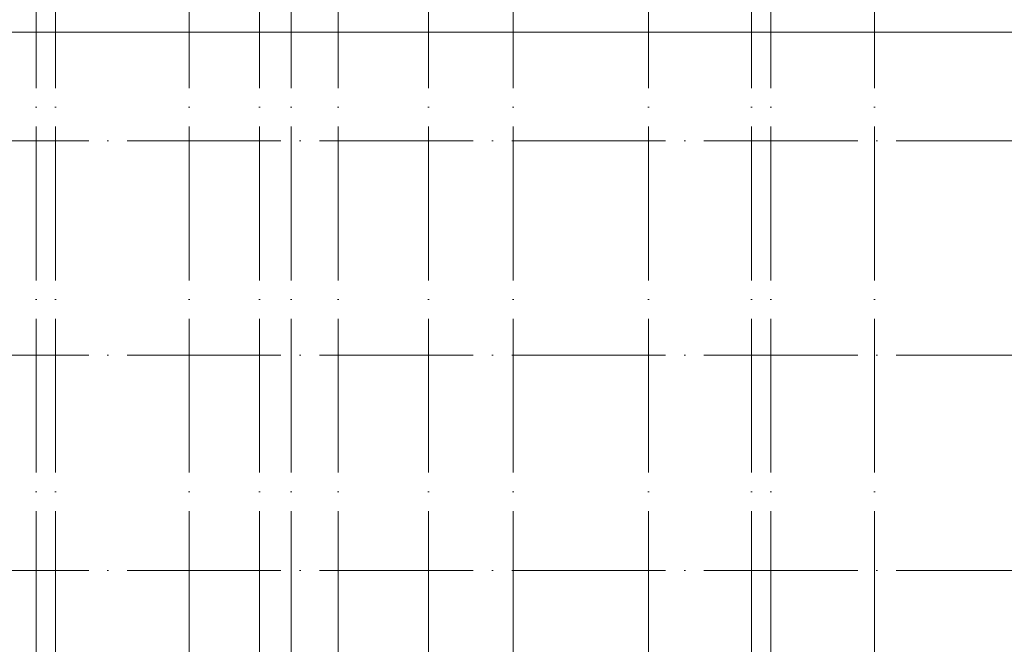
# Model space of a CAD drawing. Header units: millimetres. Extents: x -30540 to 150652, y -11730 to 123410.
# Tile 95 of 113: x 88373 to 113980, y 58781 to 75025. Entities that reach past the tile are written whole.
import ezdxf

# ---------------------------------------------------------------- set-up
doc = ezdxf.new("R2010")
doc.units = ezdxf.units.MM
doc.linetypes.add('ADSK_Линия сетки', pattern=[5000, 4000, -500, 0, -500])
doc.layers.add('A-FLOR-____-OTLN', color=7, linetype='Continuous', lineweight=18)
doc.layers.add('S-GRID-____-OTLN', color=7, linetype='Continuous', lineweight=9)

# ---------------------------------------------------------------- blocks, each defined once
blk = doc.blocks.new('Наметкина 10_РД_АР_К3_отсоединено_rvt-1-Кровля ЭЛ')
at = {"layer": 'A-FLOR-____-OTLN', "color": 253, "lineweight": 13, "true_color": 0xaaaaaa}
blk.add_line((62975, 74700), (128255, 74700), dxfattribs=at)

msp = doc.modelspace()

# ---------------------------------------------------------------- linework, layer by layer
at = {"layer": 'S-GRID-____-OTLN', "color": 253, "linetype": 'ADSK_Линия сетки', "true_color": 0xaaaaaa}
for p, q in [((89305.3, 53245.6), (89305.3, 100101.1)), ((95430.3, 53245.6), (95430.3, 100101.1)), ((99005.3, 53245.6), (99005.3, 100101.1)), ((101205.3, 53245.6), (101205.3, 100101.1)), ((104730.3, 53245.6), (104730.3, 100101.1)), ((110605.3, 53245.6), (110605.3, 100101.1)), ((88805.3, 53245.6), (88805.3, 97561.1)), ((92780.3, 53245.6), (92780.3, 97561.1)), ((94605.3, 53245.6), (94605.3, 97561.1)), ((96655.3, 53245.6), (96655.3, 97561.1)), ((107405.3, 53245.6), (107405.3, 97561.1)), ((107905.3, 53245.6), (107905.3, 97561.1)), ((135169, 71875), (62296.8, 71875)), ((135169, 66300), (62296.8, 66300)), ((135169, 60700), (62296.8, 60700))]:
    msp.add_line(p, q, dxfattribs=at)

# ---------------------------------------------------------------- block references
at = {"lineweight": 5}
msp.add_blockref('Наметкина 10_РД_АР_К3_отсоединено_rvt-1-Кровля ЭЛ', (0, 0), dxfattribs=at)

doc.saveas('drawing.dxf')
